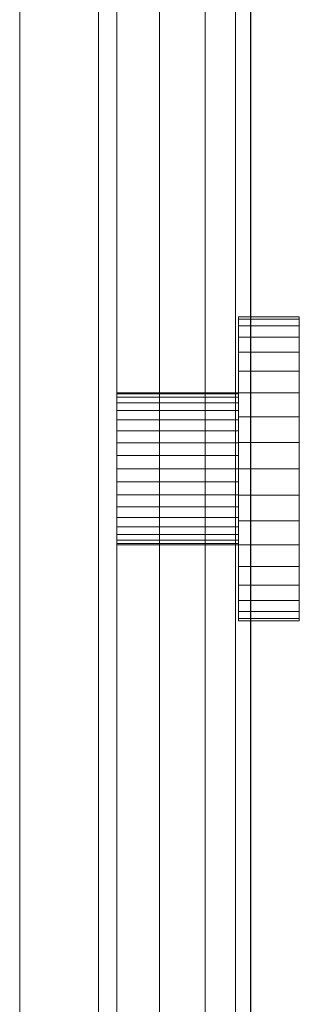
# Model space of a CAD drawing. Header units: metres. Extents: x 391.1 to 427.5, y 12.7 to 28.4.
# Tile 120 of 240: x 408.9265 to 408.9449, y 21.5495 to 21.6143. Entities that reach past the tile are written whole.
import ezdxf

# ---------------------------------------------------------------- set-up
doc = ezdxf.new("R2010")
doc.units = ezdxf.units.M
doc.layers.add('02_MOBILIARIO', color=7, linetype='Continuous', lineweight=18)
doc.layers.add('Mobiliario', color=7, linetype='Continuous', lineweight=18)

# ---------------------------------------------------------------- blocks, each defined once
blk = doc.blocks.new('Family - Plats de dutxa PS-1-153387-01_ENLLUMENAT_PS1')
at = {"layer": '02_MOBILIARIO', "color": 253, "true_color": 0xaaaaaa}
for p, q in [((0.81, 0.000261), (0.81, 0.800261)), ((0.81, 0.000261), (0.81, 0.800261)), ((0.806997, 0.010261), (0.806997, 0.790261)), ((0.806997, 0.790261), (0.806997, 0.400261)), ((0.806997, 0.790261), (0.806997, 0.400261)), ((0.806997, 0.400261), (0.806997, 0.790261)), ((0.808997, 0.790261), (0.808997, 0.400261)), ((0.808997, 0.790261), (0.808997, 0.400261)), ((0.809997, 0.790261), (0.809997, 0.300261)), ((0.809997, 0.790261), (0.809997, 0.300261)), ((0.809997, 0.300261), (0.809997, 0.790261)), ((0.809997, 0.790261), (0.809997, 0.400261)), ((0.809997, 0.790261), (0.809997, 0.400261)), ((0.809997, 0.790261), (0.809997, 0.400261)), ((0.809997, 0.790261), (0.809997, 0.400261)), ((0.803997, 0.400261), (0.803997, 0.789261)), ((0.803997, 0.400261), (0.803997, 0.789261)), ((0.799997, 0.400261), (0.799997, 0.788261)), ((0.799997, 0.400261), (0.799997, 0.788261)), ((0.7948, 0.041061), (0.7948, 0.767461)), ((0.8012, 0.767461), (0.8012, 0.041061)), ((0.8132, 0.71426), (0.8092, 0.71426)), ((0.8092, 0.71426), (0.8092, 0.714108)), ((0.8092, 0.714108), (0.8092, 0.71426)), ((0.8132, 0.714108), (0.8092, 0.714108)), ((0.8092, 0.714108), (0.8092, 0.713657)), ((0.8132, 0.714108), (0.8092, 0.714108)), ((0.8092, 0.713657), (0.8092, 0.714108)), ((0.8132, 0.71426), (0.8132, 0.714108)), ((0.8132, 0.714108), (0.8132, 0.71426)), ((0.8132, 0.714108), (0.8132, 0.713657)), ((0.8132, 0.713657), (0.8132, 0.714108)), ((0.8132, 0.713657), (0.8092, 0.713657)), ((0.8092, 0.713657), (0.8092, 0.71292)), ((0.8132, 0.713657), (0.8092, 0.713657)), ((0.8092, 0.71292), (0.8092, 0.713657)), ((0.8132, 0.713657), (0.8132, 0.71292)), ((0.8132, 0.71292), (0.8132, 0.713657)), ((0.8132, 0.71292), (0.8092, 0.71292)), ((0.8092, 0.71292), (0.8092, 0.71192)), ((0.8132, 0.71292), (0.8092, 0.71292)), ((0.8092, 0.71192), (0.8092, 0.71292)), ((0.8132, 0.71292), (0.8132, 0.71192)), ((0.8132, 0.71192), (0.8132, 0.71292)), ((0.8132, 0.71192), (0.8092, 0.71192)), ((0.8092, 0.71192), (0.8092, 0.710688)), ((0.8132, 0.71192), (0.8092, 0.71192)), ((0.8092, 0.710688), (0.8092, 0.71192)), ((0.8132, 0.71192), (0.8132, 0.710688)), ((0.8132, 0.710688), (0.8132, 0.71192)), ((0.8132, 0.710688), (0.8092, 0.710688)), ((0.8092, 0.710688), (0.8092, 0.70926)), ((0.8132, 0.710688), (0.8092, 0.710688)), ((0.8092, 0.70926), (0.8092, 0.710688)), ((0.8132, 0.710688), (0.8132, 0.70926)), ((0.8132, 0.70926), (0.8132, 0.710688)), ((0.8012, 0.709262), (0.8012, 0.709186)), ((0.8012, 0.709187), (0.8012, 0.709262)), ((0.8092, 0.709262), (0.8012, 0.709262)), ((0.8092, 0.709187), (0.8092, 0.709262)), ((0.8092, 0.709262), (0.8092, 0.709186)), ((0.8132, 0.70926), (0.8092, 0.70926)), ((0.8092, 0.70926), (0.8092, 0.70768)), ((0.8132, 0.70926), (0.8092, 0.70926)), ((0.8092, 0.70768), (0.8092, 0.70926)), ((0.8132, 0.70926), (0.8132, 0.70768)), ((0.8132, 0.70768), (0.8132, 0.70926)), ((0.8012, 0.708962), (0.8012, 0.709187)), ((0.8092, 0.709187), (0.8012, 0.709187)), ((0.8012, 0.709186), (0.8012, 0.70896)), ((0.8092, 0.709186), (0.8012, 0.709186)), ((0.8012, 0.708594), (0.8012, 0.708962)), ((0.8092, 0.708962), (0.8012, 0.708962)), ((0.8012, 0.70896), (0.8012, 0.708591)), ((0.8092, 0.70896), (0.8012, 0.70896)), ((0.8012, 0.708094), (0.8012, 0.708594)), ((0.8092, 0.708594), (0.8012, 0.708594)), ((0.8012, 0.708591), (0.8012, 0.708091)), ((0.8092, 0.708591), (0.8012, 0.708591)), ((0.8092, 0.708962), (0.8092, 0.709187)), ((0.8092, 0.709186), (0.8092, 0.70896)), ((0.8092, 0.708594), (0.8092, 0.708962)), ((0.8092, 0.70896), (0.8092, 0.708591)), ((0.8092, 0.708094), (0.8092, 0.708594)), ((0.8092, 0.708591), (0.8092, 0.708091)), ((0.8012, 0.707478), (0.8012, 0.708094)), ((0.8092, 0.708094), (0.8012, 0.708094)), ((0.8012, 0.708091), (0.8012, 0.707474)), ((0.8092, 0.708091), (0.8012, 0.708091)), ((0.8092, 0.707478), (0.8092, 0.708094)), ((0.8092, 0.708091), (0.8092, 0.707474)), ((0.8012, 0.706765), (0.8012, 0.707478)), ((0.8092, 0.707478), (0.8012, 0.707478)), ((0.8012, 0.707474), (0.8012, 0.70676)), ((0.8092, 0.707474), (0.8012, 0.707474)), ((0.8132, 0.70768), (0.8092, 0.70768)), ((0.8092, 0.70768), (0.8092, 0.705996)), ((0.8132, 0.70768), (0.8092, 0.70768)), ((0.8092, 0.705996), (0.8092, 0.70768)), ((0.8092, 0.706765), (0.8092, 0.707478)), ((0.8092, 0.707474), (0.8092, 0.70676)), ((0.8132, 0.70768), (0.8132, 0.705996)), ((0.8132, 0.705996), (0.8132, 0.70768)), ((0.8012, 0.705975), (0.8012, 0.706765)), ((0.8092, 0.706765), (0.8012, 0.706765)), ((0.8012, 0.70676), (0.8012, 0.70597)), ((0.8092, 0.70676), (0.8012, 0.70676)), ((0.8092, 0.705975), (0.8092, 0.706765)), ((0.8092, 0.70676), (0.8092, 0.70597)), ((0.8132, 0.705996), (0.8092, 0.705996)), ((0.8092, 0.705996), (0.8092, 0.70426)), ((0.8132, 0.705996), (0.8092, 0.705996)), ((0.8092, 0.70426), (0.8092, 0.705996)), ((0.8132, 0.705996), (0.8132, 0.70426)), ((0.8132, 0.70426), (0.8132, 0.705996)), ((0.8012, 0.705133), (0.8012, 0.705975)), ((0.8092, 0.705975), (0.8012, 0.705975)), ((0.8012, 0.70597), (0.8012, 0.705128)), ((0.8092, 0.70597), (0.8012, 0.70597)), ((0.8092, 0.705133), (0.8092, 0.705975)), ((0.8092, 0.70597), (0.8092, 0.705128)), ((0.8012, 0.704265), (0.8012, 0.705133)), ((0.8092, 0.705133), (0.8012, 0.705133)), ((0.8012, 0.705128), (0.8012, 0.70426)), ((0.8012, 0.705128), (0.8092, 0.705128)), ((0.8092, 0.704265), (0.8092, 0.705133)), ((0.8092, 0.705128), (0.8092, 0.70426)), ((0.8012, 0.703397), (0.8012, 0.704265)), ((0.8092, 0.704265), (0.8012, 0.704265)), ((0.8012, 0.70426), (0.8012, 0.703392)), ((0.8092, 0.70426), (0.8012, 0.70426)), ((0.8092, 0.703397), (0.8092, 0.704265)), ((0.8092, 0.70426), (0.8092, 0.703392)), ((0.8132, 0.70426), (0.8092, 0.70426)), ((0.8092, 0.70426), (0.8092, 0.702523)), ((0.8132, 0.70426), (0.8092, 0.70426)), ((0.8092, 0.702523), (0.8092, 0.70426)), ((0.8132, 0.70426), (0.8132, 0.702523)), ((0.8132, 0.702523), (0.8132, 0.70426)), ((0.8012, 0.702555), (0.8012, 0.703397)), ((0.8092, 0.703397), (0.8012, 0.703397)), ((0.8012, 0.703392), (0.8012, 0.70255)), ((0.8092, 0.703392), (0.8012, 0.703392)), ((0.8092, 0.702555), (0.8092, 0.703397)), ((0.8092, 0.703392), (0.8092, 0.70255)), ((0.8012, 0.701765), (0.8012, 0.702555)), ((0.8092, 0.702555), (0.8012, 0.702555)), ((0.8012, 0.70255), (0.8012, 0.70176)), ((0.8092, 0.70255), (0.8012, 0.70255)), ((0.8092, 0.701765), (0.8092, 0.702555)), ((0.8092, 0.70255), (0.8092, 0.70176)), ((0.8092, 0.702523), (0.8132, 0.702523)), ((0.8132, 0.702523), (0.8092, 0.702523)), ((0.8092, 0.70084), (0.8092, 0.702523)), ((0.8092, 0.702523), (0.8092, 0.70084)), ((0.8132, 0.702523), (0.8132, 0.70084)), ((0.8132, 0.70084), (0.8132, 0.702523)), ((0.8012, 0.70105), (0.8012, 0.701765)), ((0.8092, 0.701765), (0.8012, 0.701765)), ((0.8012, 0.70176), (0.8012, 0.701047)), ((0.8092, 0.70176), (0.8012, 0.70176)), ((0.8092, 0.70105), (0.8092, 0.701765)), ((0.8092, 0.70176), (0.8092, 0.701047)), ((0.8012, 0.700434), (0.8012, 0.70105)), ((0.8092, 0.70105), (0.8012, 0.70105)), ((0.8012, 0.701047), (0.8012, 0.700431)), ((0.8092, 0.701047), (0.8012, 0.701047)), ((0.8092, 0.700434), (0.8092, 0.70105)), ((0.8092, 0.701047), (0.8092, 0.700431)), ((0.8132, 0.70084), (0.8092, 0.70084)), ((0.8092, 0.69926), (0.8092, 0.70084)), ((0.8132, 0.70084), (0.8092, 0.70084)), ((0.8092, 0.70084), (0.8092, 0.69926)), ((0.8132, 0.70084), (0.8132, 0.69926)), ((0.8132, 0.69926), (0.8132, 0.70084)), ((0.8012, 0.699934), (0.8012, 0.700434)), ((0.8092, 0.700434), (0.8012, 0.700434)), ((0.8012, 0.700431), (0.8012, 0.699931)), ((0.8092, 0.700431), (0.8012, 0.700431)), ((0.8092, 0.699934), (0.8092, 0.700434)), ((0.8092, 0.700431), (0.8092, 0.699931)), ((0.8012, 0.699565), (0.8012, 0.699934)), ((0.8092, 0.699934), (0.8012, 0.699934)), ((0.8012, 0.699931), (0.8012, 0.699563)), ((0.8092, 0.699931), (0.8012, 0.699931)), ((0.8012, 0.699339), (0.8012, 0.699565)), ((0.8092, 0.699565), (0.8012, 0.699565)), ((0.8012, 0.699563), (0.8012, 0.699338)), ((0.8092, 0.699563), (0.8012, 0.699563)), ((0.8092, 0.699565), (0.8092, 0.699934)), ((0.8092, 0.699931), (0.8092, 0.699563)), ((0.8092, 0.699339), (0.8092, 0.699565)), ((0.8092, 0.699563), (0.8092, 0.699338)), ((0.8012, 0.699262), (0.8012, 0.699339)), ((0.8092, 0.699339), (0.8012, 0.699339)), ((0.8012, 0.699338), (0.8012, 0.699262)), ((0.8092, 0.699338), (0.8012, 0.699338)), ((0.8092, 0.699262), (0.8012, 0.699262)), ((0.8092, 0.699262), (0.8092, 0.699339)), ((0.8092, 0.699338), (0.8092, 0.699262)), ((0.8132, 0.69926), (0.8092, 0.69926)), ((0.8092, 0.697832), (0.8092, 0.69926)), ((0.8132, 0.69926), (0.8092, 0.69926)), ((0.8092, 0.69926), (0.8092, 0.697832)), ((0.8132, 0.69926), (0.8132, 0.697832)), ((0.8132, 0.697832), (0.8132, 0.69926)), ((0.8132, 0.697832), (0.8092, 0.697832)), ((0.8092, 0.696599), (0.8092, 0.697832)), ((0.8132, 0.697832), (0.8092, 0.697832)), ((0.8092, 0.697832), (0.8092, 0.696599)), ((0.8132, 0.697832), (0.8132, 0.696599)), ((0.8132, 0.696599), (0.8132, 0.697832)), ((0.8132, 0.696599), (0.8092, 0.696599)), ((0.8092, 0.6956), (0.8092, 0.696599)), ((0.8132, 0.696599), (0.8092, 0.696599)), ((0.8092, 0.696599), (0.8092, 0.6956)), ((0.8132, 0.696599), (0.8132, 0.6956)), ((0.8132, 0.6956), (0.8132, 0.696599)), ((0.8132, 0.6956), (0.8092, 0.6956)), ((0.8092, 0.694863), (0.8092, 0.6956)), ((0.8132, 0.6956), (0.8092, 0.6956)), ((0.8092, 0.6956), (0.8092, 0.694863)), ((0.8132, 0.6956), (0.8132, 0.694863)), ((0.8132, 0.694863), (0.8132, 0.6956)), ((0.8132, 0.694863), (0.8092, 0.694863)), ((0.8092, 0.694412), (0.8092, 0.694863)), ((0.8132, 0.694863), (0.8092, 0.694863)), ((0.8092, 0.694863), (0.8092, 0.694412)), ((0.8132, 0.694412), (0.8092, 0.694412)), ((0.8092, 0.69426), (0.8092, 0.694412)), ((0.8132, 0.694412), (0.8092, 0.694412)), ((0.8092, 0.694412), (0.8092, 0.69426)), ((0.8132, 0.694863), (0.8132, 0.694412)), ((0.8132, 0.694412), (0.8132, 0.694863)), ((0.8132, 0.694412), (0.8132, 0.69426)), ((0.8132, 0.69426), (0.8132, 0.694412)), ((0.8132, 0.69426), (0.8092, 0.69426))]:
    blk.add_line(p, q, dxfattribs=at)
at = {"layer": 'Mobiliario', "color": 253, "true_color": 0xaaaaaa}
for p, q in [((0.7948, 0.767461), (0.7948, 0.041061)), ((0.8012, 0.041061), (0.8012, 0.767461))]:
    blk.add_line(p, q, dxfattribs=at)
blk = doc.blocks.new('LONDR55-XX_ZZ-ARQ-CAA-M3D-Londres55_ifc-1-01_ENLLUMENAT_PS1')
at = {"layer": '02_MOBILIARIO', "color": 253, "lineweight": 18, "true_color": 0xaaaaaa}
blk.add_blockref('Family - Plats de dutxa PS-1-153387-01_ENLLUMENAT_PS1', (408.131716, 20.880476), dxfattribs=at)

msp = doc.modelspace()

# ---------------------------------------------------------------- block references
at = {"lineweight": 5}
msp.add_blockref('LONDR55-XX_ZZ-ARQ-CAA-M3D-Londres55_ifc-1-01_ENLLUMENAT_PS1', (0, 0), dxfattribs=at)

doc.saveas('drawing.dxf')
